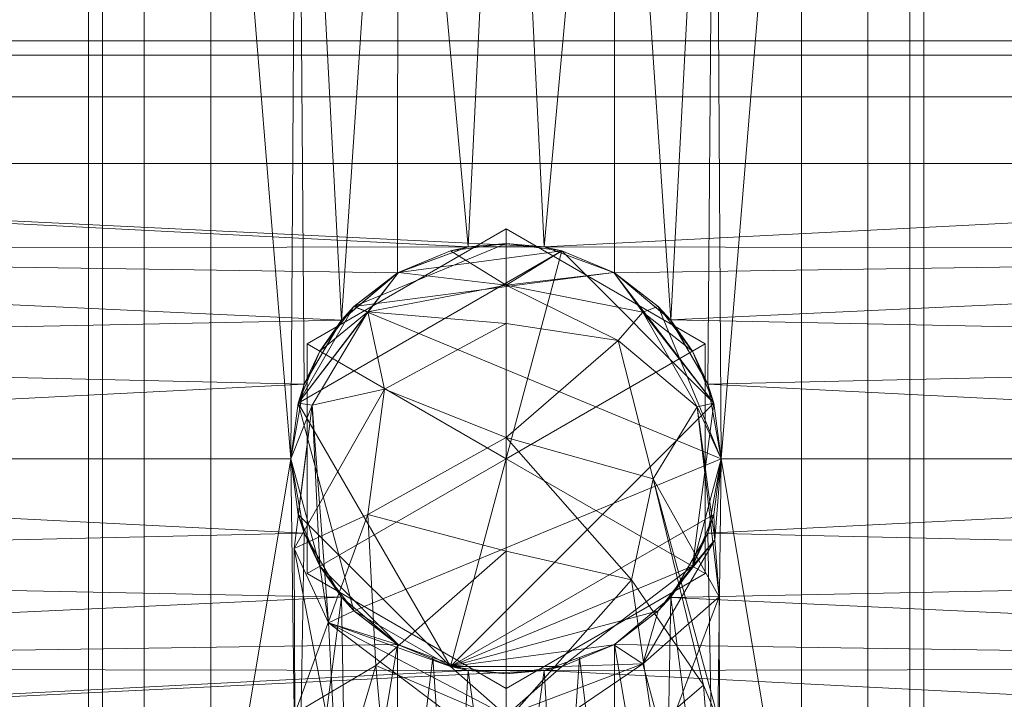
# Model space of a CAD drawing. Header units: millimetres. Extents: x -15489 to 15034, y -13406 to 13375.
# Tile 26 of 35: x -355 to -308, y -2449 to -2416. Entities that reach past the tile are written whole.
import ezdxf

# ---------------------------------------------------------------- set-up
doc = ezdxf.new("R2010")
doc.units = ezdxf.units.MM
doc.layers.add('P-SANR-FIXT', color=6, linetype='Continuous', lineweight=9)

# ---------------------------------------------------------------- blocks, each defined once
blk = doc.blocks.new('FFAS4956-601440BT0_REVIT - EasySET Exposed Auto Temperature Shower-394845-_3D_')
at = {"layer": 'P-SANR-FIXT'}
mesh = blk.add_polyface(dxfattribs=at)
corners = [(-1, 100, 109), (251, 100, 109), (251, 120, 109), (266, 120, 109), (269.882, 120.511, 109), (273.5, 122.01, 109), (276.607, 124.393, 109), (278.99, 127.5, 109), (280.489, 131.118, 109), (281, 135, 109), (281, 234.5, 109), (280.489, 238.382, 109), (278.99, 242, 109), (276.607, 245.107, 109), (273.5, 247.49, 109), (269.882, 248.989, 109), (266, 249.5, 109), (-16, 249.5, 109), (-19.882, 248.989, 109), (-23.5, 247.49, 109), (-26.607, 245.107, 109), (-28.99, 242, 109), (-30.489, 238.382, 109), (-31, 234.5, 109), (-31, 135, 109), (-30.489, 131.118, 109), (-28.99, 127.5, 109), (-26.607, 124.393, 109), (-23.5, 122.01, 109), (-19.882, 120.511, 109), (-16, 120, 109), (-1, 120, 109)]
mesh.append_faces([[corners[k] for k in face] for face in [(13, 10, 11, 12)]], dxfattribs={"vtx0": -1})
mesh.append_faces([[corners[k] for k in face] for face in [(5, 9, 4)]], dxfattribs={"vtx0": -1, "vtx1": -1})
mesh.append_faces([[corners[k] for k in face] for face in [(17, 31, 2, 16), (16, 2, 10, 15)]], dxfattribs={"vtx0": -1, "vtx1": -1, "vtx2": -1})
mesh.append_faces([[corners[k] for k in face] for face in [(24, 27, 28), (24, 30, 31, 23), (2, 9, 10)]], dxfattribs={"vtx0": -1, "vtx2": -1})
mesh.append_faces([[corners[k] for k in face] for face in [(9, 2, 3, 4), (24, 28, 29, 30), (23, 18, 19, 20)]], dxfattribs={"vtx0": -1, "vtx3": -1})
mesh.append_faces([[corners[k] for k in face] for face in [(26, 27, 24, 25), (8, 9, 7)]], dxfattribs={"vtx1": -1})
mesh.append_faces([[corners[k] for k in face] for face in [(6, 7, 9, 5), (14, 15, 10, 13)]], dxfattribs={"vtx1": -1, "vtx2": -1})
mesh.append_faces([[corners[k] for k in face] for face in [(17, 18, 23, 31)]], dxfattribs={"vtx1": -1, "vtx2": -1, "vtx3": -1})
mesh.append_faces([[corners[k] for k in face] for face in [(0, 1, 2, 31)]], dxfattribs={"vtx2": -1})
mesh.append_faces([[corners[k] for k in face] for face in [(20, 21, 22, 23)]], dxfattribs={"vtx3": -1})
mesh = blk.add_polyface(dxfattribs=at)
corners = [(251, 100, 54), (-1, 100, 54), (-1, 130, 54), (-16, 130, 54), (-17.294, 130.17, 54), (-18.5, 130.67, 54), (-19.536, 131.464, 54), (-20.33, 132.5, 54), (-20.83, 133.706, 54), (-21, 135, 54), (-21, 234.5, 54), (-20.83, 235.794, 54), (-20.33, 237, 54), (-19.536, 238.036, 54), (-18.5, 238.83, 54), (-17.294, 239.33, 54), (-16, 239.5, 54), (125, 239.5, 54), (266, 239.5, 54), (267.294, 239.33, 54), (268.5, 238.83, 54), (269.536, 238.036, 54), (270.33, 237, 54), (270.83, 235.794, 54), (271, 234.5, 54), (271, 135, 54), (270.83, 133.706, 54), (270.33, 132.5, 54), (269.536, 131.464, 54), (268.5, 130.67, 54), (267.294, 130.17, 54), (266, 130, 54), (251, 130, 54)]
mesh.append_faces([[corners[k] for k in face] for face in [(13, 10, 11, 12)]], dxfattribs={"vtx0": -1})
mesh.append_faces([[corners[k] for k in face] for face in [(5, 9, 4)]], dxfattribs={"vtx0": -1, "vtx1": -1})
mesh.append_faces([[corners[k] for k in face] for face in [(16, 2, 10, 15), (18, 24, 32, 17)]], dxfattribs={"vtx0": -1, "vtx1": -1, "vtx2": -1})
mesh.append_faces([[corners[k] for k in face] for face in [(17, 32, 0), (25, 28, 29), (25, 31, 32, 24), (24, 20, 21)]], dxfattribs={"vtx0": -1, "vtx2": -1})
mesh.append_faces([[corners[k] for k in face] for face in [(9, 2, 3, 4), (17, 0, 1, 2), (25, 29, 30, 31), (24, 18, 19, 20)]], dxfattribs={"vtx0": -1, "vtx3": -1})
mesh.append_faces([[corners[k] for k in face] for face in [(27, 28, 25, 26), (8, 9, 7)]], dxfattribs={"vtx1": -1})
mesh.append_faces([[corners[k] for k in face] for face in [(6, 7, 9, 5), (14, 15, 10, 13), (16, 17, 2), (9, 10, 2)]], dxfattribs={"vtx1": -1, "vtx2": -1})
mesh.append_faces([[corners[k] for k in face] for face in [(21, 22, 23, 24)]], dxfattribs={"vtx3": -1})
mesh = blk.add_polyface(dxfattribs=at)
corners = [(125, 136.7, 1249.7), (125, 140.529, 1268.949), (125, 151.433, 1285.267), (125, 167.751, 1296.171), (125, 187, 1300), (122.334, 187, 1299.649), (119.85, 187, 1298.62), (117.717, 187, 1296.983), (116.08, 187, 1294.85), (115.051, 187, 1292.366), (114.7, 187, 1289.7), (115.051, 187, 1287.034), (116.08, 187, 1284.55), (117.717, 187, 1282.417), (119.85, 187, 1280.78), (122.334, 187, 1279.751), (125, 187, 1279.4), (125, 172.15, 1275.421), (125, 161.279, 1264.55), (125, 157.3, 1249.7), (122.334, 156.949, 1249.7), (119.85, 155.92, 1249.7), (117.717, 154.283, 1249.7), (116.08, 152.15, 1249.7), (115.051, 149.666, 1249.7), (114.7, 147, 1249.7), (115.051, 144.334, 1249.7), (116.08, 141.85, 1249.7), (117.717, 139.717, 1249.7), (119.85, 138.08, 1249.7), (122.334, 137.051, 1249.7), (125, 138.697, 1259.737), (125, 176.963, 1298.003), (114.795, 167.621, 1283.087), (114.795, 153.613, 1269.078), (115.847, 173.023, 1292.183), (115.847, 144.517, 1263.677), (118.452, 176.209, 1279.878), (118.452, 156.822, 1260.491), (118.459, 177.578, 1296.722), (118.459, 139.978, 1259.122), (117.964, 159.903, 1288.739), (117.964, 147.961, 1276.797), (117.916, 167.21, 1275.509), (114.79, 159.675, 1277.025), (117.443, 160.571, 1269.463), (115.008, 176.886, 1285.812), (115.008, 150.888, 1259.814), (119.639, 169.794, 1295.36), (119.639, 141.339, 1266.906), (125, 179.575, 1277.411), (125, 159.29, 1257.125), (125, 159.592, 1290.719), (125, 145.981, 1277.108), (119.001, 152.795, 1283.905), (115.548, 157.85, 1282.781), (125, 166.715, 1269.985)]
mesh.append_faces([[corners[k] for k in face] for face in [(50, 15, 16)]], dxfattribs={"vtx0": -1})
mesh.append_faces([[corners[k] for k in face] for face in [(6, 32, 5), (15, 37, 14), (7, 39, 6), (8, 39, 7), (25, 47, 24), (26, 36, 25), (30, 31, 29), (29, 40, 28), (13, 46, 12), (24, 47, 23), (52, 54, 2), (53, 49, 1), (2, 54, 53)]], dxfattribs={"vtx0": -1, "vtx1": -1})
mesh.append_faces([[corners[k] for k in face] for face in [(34, 36, 42), (32, 39, 48), (15, 50, 37), (42, 54, 55), (33, 35, 46), (49, 53, 42), (37, 33, 46), (33, 43, 44), (43, 56, 45), (9, 35, 39), (6, 39, 32), (43, 37, 17), (18, 38, 45), (46, 13, 37), (22, 47, 38), (38, 51, 20), (42, 53, 54), (33, 37, 43), (41, 35, 33), (47, 36, 34), (44, 43, 45), (47, 25, 36), (45, 34, 44), (55, 33, 44), (26, 40, 36), (47, 34, 38), (31, 49, 40), (34, 42, 44), (49, 36, 40), (29, 31, 40), (39, 35, 48), (46, 35, 10), (38, 34, 45), (35, 41, 48), (48, 41, 52), (42, 36, 49), (54, 52, 41), (55, 54, 41), (33, 55, 41), (42, 55, 44)]], dxfattribs={"vtx0": -1, "vtx1": -1, "vtx2": -1})
mesh.append_faces([[corners[k] for k in face] for face in [(37, 13, 14), (35, 9, 10), (48, 3, 32), (45, 56, 18), (38, 21, 22), (47, 22, 23), (40, 26, 27), (38, 18, 51), (49, 31, 1), (43, 17, 56)]], dxfattribs={"vtx0": -1, "vtx2": -1})
mesh.append_faces([[corners[k] for k in face] for face in [(8, 9, 39), (10, 11, 46), (11, 12, 46), (27, 28, 40), (52, 3, 48), (20, 21, 38), (50, 17, 37)]], dxfattribs={"vtx1": -1, "vtx2": -1})
mesh.append_faces([[corners[k] for k in face] for face in [(32, 4, 5), (51, 19, 20), (30, 0, 31)]], dxfattribs={"vtx2": -1})
mesh = blk.add_polyface(dxfattribs=at)
corners = [(125, 157.3, 1249.7), (125, 161.279, 1264.55), (125, 172.15, 1275.421), (125, 187, 1279.4), (127.666, 187, 1279.751), (130.15, 187, 1280.78), (132.283, 187, 1282.417), (133.92, 187, 1284.55), (134.949, 187, 1287.034), (135.3, 187, 1289.7), (134.949, 187, 1292.366), (133.92, 187, 1294.85), (132.283, 187, 1296.983), (130.15, 187, 1298.62), (127.666, 187, 1299.649), (125, 187, 1300), (125, 167.751, 1296.171), (125, 151.433, 1285.267), (125, 140.529, 1268.949), (125, 136.7, 1249.7), (127.666, 137.051, 1249.7), (130.15, 138.08, 1249.7), (132.283, 139.717, 1249.7), (133.92, 141.85, 1249.7), (134.949, 144.334, 1249.7), (135.3, 147, 1249.7), (134.949, 149.666, 1249.7), (133.92, 152.15, 1249.7), (132.283, 154.283, 1249.7), (130.15, 155.92, 1249.7), (127.666, 156.949, 1249.7), (125, 176.963, 1298.003), (125, 138.697, 1259.737), (134.736, 168.691, 1289.008), (135.144, 151.302, 1271.415), (133.57, 174.913, 1281.785), (134.283, 144.433, 1262.545), (133.506, 154.868, 1261.388), (133.1, 175.791, 1294.687), (135.151, 178.389, 1286.974), (131.614, 139.966, 1258.747), (133.159, 161.566, 1271.829), (135.113, 159.206, 1281.129), (125, 145.981, 1277.108), (131.615, 149.68, 1279.719), (131.236, 156.899, 1287.342), (125, 159.592, 1290.719), (130.82, 143.67, 1271.485), (130.504, 165.05, 1293.18), (125, 179.575, 1277.411), (125, 159.29, 1257.125), (125, 166.715, 1269.985), (134.311, 166.462, 1278.773), (130.317, 167.759, 1274.233)]
mesh.append_faces([[corners[k] for k in face] for face in [(14, 31, 13), (11, 38, 10), (46, 48, 16), (25, 36, 24), (21, 32, 20), (30, 37, 29), (27, 36, 26)]], dxfattribs={"vtx0": -1, "vtx1": -1})
mesh.append_faces([[corners[k] for k in face] for face in [(47, 18, 40), (34, 44, 47), (38, 12, 31), (38, 33, 39), (34, 47, 36), (41, 42, 34), (38, 39, 9), (35, 52, 53), (42, 44, 34), (30, 50, 37), (39, 35, 6), (48, 45, 33), (36, 40, 24), (37, 1, 41), (42, 45, 44), (33, 35, 39), (21, 40, 32), (52, 42, 41), (44, 45, 17), (37, 34, 36), (37, 41, 34), (27, 37, 36), (48, 38, 16), (47, 40, 36), (42, 33, 45), (44, 43, 47), (33, 42, 52), (45, 48, 46), (38, 48, 33), (35, 49, 4), (53, 52, 41), (33, 52, 35), (51, 53, 41), (35, 53, 2)]], dxfattribs={"vtx0": -1, "vtx1": -1, "vtx2": -1})
mesh.append_faces([[corners[k] for k in face] for face in [(44, 17, 43), (38, 11, 12), (37, 27, 28), (47, 43, 18), (35, 4, 5), (39, 8, 9), (53, 51, 2), (40, 22, 23), (35, 5, 6), (40, 21, 22), (37, 28, 29), (35, 2, 49), (41, 1, 51)]], dxfattribs={"vtx0": -1, "vtx2": -1})
mesh.append_faces([[corners[k] for k in face] for face in [(0, 50, 30), (19, 20, 32), (3, 4, 49)]], dxfattribs={"vtx1": -1})
mesh.append_faces([[corners[k] for k in face] for face in [(31, 16, 38), (12, 13, 31), (9, 10, 38), (7, 8, 39), (6, 7, 39), (25, 26, 36), (23, 24, 40), (50, 1, 37), (18, 32, 40), (46, 17, 45)]], dxfattribs={"vtx1": -1, "vtx2": -1})
mesh.append_faces([[corners[k] for k in face] for face in [(14, 15, 31)]], dxfattribs={"vtx2": -1})
mesh = blk.add_polyface(dxfattribs=at)
corners = [(105, 179.048, 927.559), (104.641, 178.545, 928.062), (103.58, 178.052, 928.555), (101.838, 177.579, 929.028), (99.446, 177.136, 929.471), (96.454, 176.732, 929.875), (92.914, 176.377, 930.23), (88.901, 176.077, 930.53), (84.508, 175.836, 930.771), (79.83, 175.659, 930.948), (74.963, 175.55, 931.057), (70, 175.513, 931.095), (65.037, 175.55, 931.057), (60.17, 175.659, 930.948), (55.492, 175.836, 930.771), (51.099, 176.077, 930.53), (47.086, 176.377, 930.23), (43.546, 176.732, 929.875), (40.554, 177.136, 929.471), (38.162, 177.579, 929.028), (36.42, 178.052, 928.555), (35.359, 178.545, 928.062), (35, 179.048, 927.559), (42.5, 167.486, 916.157), (50, 159.046, 904.557), (50.305, 157.472, 905.291), (51.207, 155.946, 906.002), (52.679, 154.514, 906.67), (54.679, 153.219, 907.274), (57.15, 152.107, 907.793), (60.016, 151.208, 908.212), (63.178, 150.542, 908.522), (66.539, 150.129, 908.715), (69.999, 149.987, 908.781), (73.46, 150.129, 908.715), (76.821, 150.543, 908.522), (79.984, 151.208, 908.212), (82.851, 152.107, 907.792), (85.322, 153.219, 907.274), (87.321, 154.514, 906.67), (88.793, 155.946, 906.002), (89.695, 157.472, 905.291), (90, 159.046, 904.557), (97.5, 167.486, 916.157), (68.045, 161.47, 920.598), (45.815, 164.677, 918.375), (56.816, 162.288, 920.143), (83.184, 162.289, 920.143), (94.185, 164.677, 918.375), (51.925, 160.219, 916.392), (48.519, 168.015, 923.521), (88.075, 160.219, 916.392), (91.482, 168.015, 923.52), (45.891, 162.465, 913.439), (76.439, 157.519, 916.64), (76.362, 166.034, 924.16), (94.109, 162.465, 913.439), (60.009, 156.007, 914.396), (62.49, 160.391, 919.262), (63.401, 167.545, 925.322), (41.1, 169.6, 921.076), (98.9, 169.6, 921.076), (50.181, 158.859, 913.103), (89.819, 158.859, 913.103), (83.289, 156.835, 914.334)]
mesh.append_faces([[corners[k] for k in face] for face in [(25, 53, 24), (26, 53, 25), (27, 62, 26), (37, 64, 36), (29, 49, 28), (28, 62, 27), (34, 54, 33), (12, 59, 11), (24, 53, 23), (42, 56, 41), (21, 60, 20), (2, 61, 1), (20, 60, 19)]], dxfattribs={"vtx0": -1, "vtx1": -1})
mesh.append_faces([[corners[k] for k in face] for face in [(54, 64, 47), (62, 53, 26), (48, 52, 51), (38, 63, 51), (57, 49, 29), (44, 58, 32), (46, 57, 58), (53, 62, 45), (33, 54, 44), (45, 60, 53), (45, 19, 60), (8, 55, 47), (46, 58, 59), (49, 57, 46), (50, 45, 49), (47, 55, 54), (45, 50, 18), (46, 59, 14), (32, 58, 57), (23, 53, 60), (64, 54, 35), (46, 50, 49), (63, 40, 56), (62, 49, 45), (64, 37, 51), (63, 48, 51), (63, 56, 48), (64, 51, 47), (48, 56, 61), (55, 44, 54), (15, 50, 46), (7, 47, 52), (48, 61, 3), (62, 28, 49), (47, 51, 52), (4, 52, 48), (59, 44, 11), (11, 44, 55), (56, 43, 61), (59, 58, 44)]], dxfattribs={"vtx0": -1, "vtx1": -1, "vtx2": -1})
mesh.append_faces([[corners[k] for k in face] for face in [(61, 43, 0), (57, 29, 30), (63, 39, 40), (57, 31, 32), (50, 16, 17), (61, 2, 3), (55, 10, 11), (52, 6, 7), (54, 34, 35), (63, 38, 39), (57, 30, 31), (56, 42, 43), (59, 13, 14), (47, 7, 8), (55, 9, 10), (50, 17, 18), (59, 12, 13), (61, 0, 1), (52, 5, 6)]], dxfattribs={"vtx0": -1, "vtx2": -1})
mesh.append_faces([[corners[k] for k in face] for face in [(18, 19, 45), (21, 22, 60), (22, 23, 60), (14, 15, 46), (35, 36, 64), (40, 41, 56), (37, 38, 51), (8, 9, 55), (4, 5, 52), (32, 33, 44), (15, 16, 50), (3, 4, 48)]], dxfattribs={"vtx1": -1, "vtx2": -1})
mesh = blk.add_polyface(dxfattribs=at)
corners = [(145, 100, 994), (144.319, 100, 988.824), (142.321, 100, 984), (139.142, 100, 979.858), (135, 100, 976.679), (130.176, 100, 974.681), (125, 100, 974), (119.824, 100, 974.681), (115, 100, 976.679), (110.858, 100, 979.858), (107.679, 100, 984), (105.681, 100, 988.824), (105, 100, 994), (105, 170, 994), (105.681, 170, 988.824), (107.679, 170, 984), (110.858, 170, 979.858), (115, 170, 976.679), (119.824, 170, 974.681), (125, 170, 974), (130.176, 170, 974.681), (135, 170, 976.679), (139.142, 170, 979.858), (142.321, 170, 984), (144.319, 170, 988.824), (145, 170, 994), (114.7, 147, 976.856), (115.337, 143.435, 976.489), (117.115, 140.373, 975.62), (119.808, 138.104, 974.686), (123.182, 136.862, 974.083), (126.821, 136.862, 974.083), (130.193, 138.105, 974.686), (132.887, 140.376, 975.621), (134.664, 143.435, 976.49), (135.3, 147, 976.856), (134.664, 150.565, 976.49), (132.887, 153.624, 975.621), (130.193, 155.895, 974.686), (126.821, 157.138, 974.083), (123.182, 157.138, 974.083), (119.808, 155.896, 974.686), (117.115, 153.627, 975.62), (115.337, 150.565, 976.489), (117.412, 170, 975.68), (122.412, 170, 974.341), (127.588, 170, 974.341), (132.588, 170, 975.68), (125.001, 157.138, 974.083), (121.495, 156.517, 974.384), (128.507, 156.516, 974.384)]
mesh.append_faces([[corners[k] for k in face] for face in [(1, 24, 25, 0)]], dxfattribs={"vtx0": -1})
mesh.append_faces([[corners[k] for k in face] for face in [(43, 17, 42), (42, 44, 41), (26, 17, 43), (7, 30, 6), (27, 8, 26), (40, 19, 48), (50, 20, 38), (20, 50, 46), (38, 47, 37), (6, 31, 5), (35, 4, 34), (34, 4, 33)]], dxfattribs={"vtx0": -1, "vtx1": -1})
mesh.append_faces([[corners[k] for k in face] for face in [(26, 9, 16), (3, 35, 22)]], dxfattribs={"vtx0": -1, "vtx1": -1, "vtx2": -1})
mesh.append_faces([[corners[k] for k in face] for face in [(10, 15, 16, 9), (11, 14, 15, 10), (26, 16, 17), (49, 18, 45), (26, 8, 9), (28, 7, 8), (7, 29, 30), (46, 50, 39), (19, 39, 48), (38, 20, 47), (21, 36, 37), (37, 47, 21), (39, 19, 46), (3, 22, 23, 2), (2, 23, 24, 1), (21, 35, 36), (42, 17, 44), (6, 30, 31), (5, 31, 32), (33, 4, 5), (45, 40, 49), (35, 3, 4), (18, 49, 41)]], dxfattribs={"vtx0": -1, "vtx2": -1})
mesh.append_faces([[corners[k] for k in face] for face in [(45, 19, 40), (44, 18, 41), (28, 29, 7), (27, 28, 8), (21, 22, 35), (32, 33, 5)]], dxfattribs={"vtx1": -1, "vtx2": -1})
mesh.append_faces([[corners[k] for k in face] for face in [(12, 13, 14, 11)]], dxfattribs={"vtx2": -1})
mesh = blk.add_polyface(dxfattribs=at)
corners = [(105, 100, 994), (105.681, 100, 999.176), (107.679, 100, 1004), (110.858, 100, 1008.142), (115, 100, 1011.321), (119.824, 100, 1013.319), (125, 100, 1014), (130.176, 100, 1013.319), (135, 100, 1011.321), (139.142, 100, 1008.142), (142.321, 100, 1004), (144.319, 100, 999.176), (145, 100, 994), (145, 170, 994), (144.319, 170, 999.176), (142.321, 170, 1004), (139.142, 170, 1008.142), (135, 170, 1011.321), (130.176, 170, 1013.319), (125, 170, 1014), (119.824, 170, 1013.319), (115, 170, 1011.321), (110.858, 170, 1008.142), (107.679, 170, 1004), (105.681, 170, 999.176), (105, 170, 994), (135.3, 147, 1011.144), (134.664, 143.435, 1011.51), (132.887, 140.376, 1012.379), (130.193, 138.105, 1013.314), (126.821, 136.862, 1013.917), (123.182, 136.862, 1013.917), (119.808, 138.104, 1013.314), (117.115, 140.373, 1012.38), (115.337, 143.435, 1011.511), (114.7, 147, 1011.144), (115.337, 150.565, 1011.511), (117.115, 153.627, 1012.38), (119.808, 155.896, 1013.314), (123.182, 157.138, 1013.917), (126.821, 157.138, 1013.917), (130.193, 155.895, 1013.314), (132.887, 153.624, 1012.379), (134.664, 150.565, 1011.51), (132.588, 170, 1012.32), (127.588, 170, 1013.659), (122.412, 170, 1013.659), (117.412, 170, 1012.32), (125.001, 157.138, 1013.917), (128.507, 156.516, 1013.616), (121.495, 156.517, 1013.616)]
mesh.append_faces([[corners[k] for k in face] for face in [(1, 24, 25, 0)]], dxfattribs={"vtx0": -1})
mesh.append_faces([[corners[k] for k in face] for face in [(43, 17, 42), (42, 44, 41), (26, 17, 43), (7, 30, 6), (27, 8, 26), (40, 19, 48), (50, 20, 38), (20, 50, 46), (38, 47, 37), (6, 31, 5), (35, 4, 34), (34, 4, 33)]], dxfattribs={"vtx0": -1, "vtx1": -1})
mesh.append_faces([[corners[k] for k in face] for face in [(26, 9, 16), (3, 35, 22)]], dxfattribs={"vtx0": -1, "vtx1": -1, "vtx2": -1})
mesh.append_faces([[corners[k] for k in face] for face in [(26, 16, 17), (49, 18, 45), (26, 8, 9), (28, 7, 8), (7, 29, 30), (46, 50, 39), (19, 39, 48), (38, 20, 47), (21, 36, 37), (37, 47, 21), (39, 19, 46), (3, 22, 23, 2), (2, 23, 24, 1), (21, 35, 36), (42, 17, 44), (6, 30, 31), (5, 31, 32), (33, 4, 5), (45, 40, 49), (35, 3, 4), (18, 49, 41)]], dxfattribs={"vtx0": -1, "vtx2": -1})
mesh.append_faces([[corners[k] for k in face] for face in [(13, 14, 11, 12)]], dxfattribs={"vtx1": -1})
mesh.append_faces([[corners[k] for k in face] for face in [(45, 19, 40), (44, 18, 41), (28, 29, 7), (27, 28, 8), (21, 22, 35), (32, 33, 5)]], dxfattribs={"vtx1": -1, "vtx2": -1})
mesh.append_faces([[corners[k] for k in face] for face in [(15, 16, 9, 10), (14, 15, 10, 11)]], dxfattribs={"vtx1": -1, "vtx3": -1})
mesh = blk.add_polyface(dxfattribs=at)
corners = [(205, 167, 809), (205, 166.319, 803.824), (205, 164.321, 799), (205, 161.142, 794.858), (205, 157, 791.68), (205, 152.176, 789.681), (205, 147, 789), (205, 141.824, 789.681), (205, 137, 791.68), (205, 132.858, 794.858), (205, 129.679, 799), (205, 127.681, 803.824), (205, 127, 809), (45, 127, 809), (45, 127.681, 803.824), (45, 129.679, 799), (45, 132.858, 794.858), (45, 137, 791.68), (45, 141.824, 789.681), (45, 147, 789), (45, 152.176, 789.681), (45, 157, 791.68), (45, 161.142, 794.858), (45, 164.321, 799), (45, 166.319, 803.824), (45, 167, 809), (114.7, 147, 789), (115.338, 143.43, 789.321), (117.127, 140.359, 790.135), (119.819, 138.098, 791.09), (123.183, 136.862, 791.76), (126.82, 136.862, 791.76), (130.182, 138.098, 791.09), (132.876, 140.362, 790.134), (134.662, 143.431, 789.321), (135.3, 147, 789), (134.662, 150.569, 789.321), (132.876, 153.638, 790.134), (130.182, 155.902, 791.09), (126.82, 157.138, 791.76), (123.183, 157.138, 791.76), (119.819, 155.902, 791.09), (117.127, 153.641, 790.135), (115.338, 150.57, 789.321)]
mesh.append_faces([[corners[k] for k in face] for face in [(1, 24, 25, 0)]], dxfattribs={"vtx0": -1})
mesh.append_faces([[corners[k] for k in face] for face in [(26, 19, 43), (27, 19, 26), (29, 17, 28), (30, 17, 29), (22, 40, 21), (36, 6, 35), (6, 36, 5), (35, 6, 34), (39, 4, 38), (38, 4, 37)]], dxfattribs={"vtx0": -1, "vtx1": -1})
mesh.append_faces([[corners[k] for k in face] for face in [(30, 9, 16), (22, 3, 40)]], dxfattribs={"vtx0": -1, "vtx1": -1, "vtx2": -1})
mesh.append_faces([[corners[k] for k in face] for face in [(10, 15, 16, 9), (11, 14, 15, 10), (30, 16, 17), (27, 18, 19), (28, 17, 18), (33, 7, 8), (7, 33, 34), (31, 8, 9), (21, 40, 41), (3, 22, 23, 2), (2, 23, 24, 1), (3, 39, 40), (37, 4, 5), (39, 3, 4), (43, 19, 20)]], dxfattribs={"vtx0": -1, "vtx2": -1})
mesh.append_faces([[corners[k] for k in face] for face in [(27, 28, 18), (30, 31, 9), (32, 33, 8), (31, 32, 8), (6, 7, 34), (20, 21, 42), (42, 43, 20), (41, 42, 21), (36, 37, 5)]], dxfattribs={"vtx1": -1, "vtx2": -1})
mesh.append_faces([[corners[k] for k in face] for face in [(12, 13, 14, 11)]], dxfattribs={"vtx2": -1})
mesh = blk.add_polyface(dxfattribs=at)
corners = [(205, 127, 809), (205, 127.681, 814.176), (205, 129.679, 819), (205, 132.858, 823.142), (205, 137, 826.32), (205, 141.824, 828.318), (205, 147, 829), (205, 152.176, 828.318), (205, 157, 826.32), (205, 161.142, 823.142), (205, 164.321, 819), (205, 166.319, 814.176), (205, 167, 809), (45, 167, 809), (45, 166.319, 814.176), (45, 164.321, 819), (45, 161.142, 823.142), (45, 157, 826.32), (45, 152.176, 828.318), (45, 147, 829), (45, 141.824, 828.318), (45, 137, 826.32), (45, 132.858, 823.142), (45, 129.679, 819), (45, 127.681, 814.176), (45, 127, 809), (135.3, 147, 829), (134.662, 143.431, 828.679), (132.876, 140.362, 827.866), (130.182, 138.098, 826.91), (126.82, 136.862, 826.24), (123.183, 136.862, 826.24), (119.819, 138.098, 826.91), (117.127, 140.359, 827.865), (115.338, 143.43, 828.679), (114.7, 147, 829), (115.338, 150.57, 828.679), (117.127, 153.641, 827.865), (119.819, 155.902, 826.91), (123.183, 157.138, 826.24), (126.82, 157.138, 826.24), (130.182, 155.902, 826.91), (132.876, 153.638, 827.866), (134.662, 150.569, 828.679)]
mesh.append_faces([[corners[k] for k in face] for face in [(1, 24, 25, 0)]], dxfattribs={"vtx0": -1})
mesh.append_faces([[corners[k] for k in face] for face in [(35, 19, 34), (36, 19, 35), (38, 17, 37), (39, 17, 38), (22, 31, 21), (27, 6, 26), (6, 27, 5), (26, 6, 43), (30, 4, 29), (29, 4, 28)]], dxfattribs={"vtx0": -1, "vtx1": -1})
mesh.append_faces([[corners[k] for k in face] for face in [(39, 9, 16), (22, 3, 31)]], dxfattribs={"vtx0": -1, "vtx1": -1, "vtx2": -1})
mesh.append_faces([[corners[k] for k in face] for face in [(10, 15, 16, 9), (39, 16, 17), (36, 18, 19), (37, 17, 18), (42, 7, 8), (7, 42, 43), (40, 8, 9), (21, 31, 32), (3, 22, 23, 2), (2, 23, 24, 1), (3, 30, 31), (28, 4, 5), (30, 3, 4), (34, 19, 20)]], dxfattribs={"vtx0": -1, "vtx2": -1})
mesh.append_faces([[corners[k] for k in face] for face in [(36, 37, 18), (39, 40, 9), (41, 42, 8), (40, 41, 8), (6, 7, 43), (20, 21, 33), (33, 34, 20), (32, 33, 21), (27, 28, 5)]], dxfattribs={"vtx1": -1, "vtx2": -1})
mesh.append_faces([[corners[k] for k in face] for face in [(14, 15, 10, 11)]], dxfattribs={"vtx1": -1, "vtx3": -1})
mesh.append_faces([[corners[k] for k in face] for face in [(12, 13, 14, 11)]], dxfattribs={"vtx2": -1})
mesh = blk.add_polyface(dxfattribs=at)
corners = [(125, 158, 119), (115.474, 152.5, 119), (115.474, 141.5, 119), (125, 136, 119), (125, 147, 119)]
mesh.append_faces([[corners[k] for k in face] for face in [(2, 3, 4)]], dxfattribs={"vtx2": -1})
mesh.append_faces([[corners[k] for k in face] for face in [(4, 0, 1, 2)]], dxfattribs={"vtx3": -1})
mesh = blk.add_polyface(dxfattribs=at)
corners = [(125, 158, 109), (115.474, 152.5, 109), (115.474, 141.5, 109), (125, 136, 109), (125, 136, 119), (115.474, 141.5, 119), (115.474, 152.5, 119), (125, 158, 119)]
mesh.append_faces([[corners[k] for k in face] for face in [(4, 5, 2, 3)]], dxfattribs={"vtx1": -1})
mesh.append_faces([[corners[k] for k in face] for face in [(1, 2, 5, 6)]], dxfattribs={"vtx1": -1, "vtx3": -1})
mesh.append_faces([[corners[k] for k in face] for face in [(6, 7, 0, 1)]], dxfattribs={"vtx3": -1})
mesh = blk.add_polyface(dxfattribs=at)
corners = [(125, 147, 109), (125, 136, 109), (115.474, 141.5, 109), (115.474, 152.5, 109), (125, 158, 109)]
mesh.append_faces([[corners[k] for k in face] for face in [(3, 4, 0)]], dxfattribs={"vtx2": -1})
mesh.append_faces([[corners[k] for k in face] for face in [(0, 1, 2, 3)]], dxfattribs={"vtx3": -1})
mesh = blk.add_polyface(dxfattribs=at)
corners = [(125, 136, 119), (134.526, 141.5, 119), (134.526, 152.5, 119), (125, 158, 119), (125, 147, 119)]
mesh.append_faces([[corners[k] for k in face] for face in [(0, 1, 4)]], dxfattribs={"vtx1": -1})
mesh.append_faces([[corners[k] for k in face] for face in [(2, 3, 4, 1)]], dxfattribs={"vtx2": -1})
mesh = blk.add_polyface(dxfattribs=at)
corners = [(125, 136, 109), (134.526, 141.5, 109), (134.526, 152.5, 109), (125, 158, 109), (125, 158, 119), (134.526, 152.5, 119), (134.526, 141.5, 119), (125, 136, 119)]
mesh.append_faces([[corners[k] for k in face] for face in [(4, 5, 2, 3)]], dxfattribs={"vtx1": -1})
mesh.append_faces([[corners[k] for k in face] for face in [(1, 2, 5, 6)]], dxfattribs={"vtx1": -1, "vtx3": -1})
mesh.append_faces([[corners[k] for k in face] for face in [(6, 7, 0, 1)]], dxfattribs={"vtx3": -1})
mesh = blk.add_polyface(dxfattribs=at)
corners = [(125, 147, 109), (125, 158, 109), (134.526, 152.5, 109), (134.526, 141.5, 109), (125, 136, 109)]
mesh.append_faces([[corners[k] for k in face] for face in [(1, 2, 0)]], dxfattribs={"vtx1": -1})
mesh.append_faces([[corners[k] for k in face] for face in [(3, 4, 0, 2)]], dxfattribs={"vtx2": -1})
mesh = blk.add_polyface(dxfattribs=at)
corners = [(114.7, 147, 1249.7), (115.051, 144.334, 1249.7), (116.08, 141.85, 1249.7), (117.717, 139.717, 1249.7), (119.85, 138.08, 1249.7), (122.334, 137.051, 1249.7), (125, 136.7, 1249.7), (127.666, 137.051, 1249.7), (130.15, 138.08, 1249.7), (132.283, 139.717, 1249.7), (133.92, 141.85, 1249.7), (134.949, 144.334, 1249.7), (135.3, 147, 1249.7), (134.949, 149.666, 1249.7), (133.92, 152.15, 1249.7), (132.283, 154.283, 1249.7), (130.15, 155.92, 1249.7), (127.666, 156.949, 1249.7), (125, 157.3, 1249.7), (122.334, 156.949, 1249.7), (119.85, 155.92, 1249.7), (117.717, 154.283, 1249.7), (116.08, 152.15, 1249.7), (115.051, 149.666, 1249.7)]
mesh.append_faces([[corners[k] for k in face] for face in [(11, 9, 10), (16, 14, 15), (0, 22, 23)]], dxfattribs={"vtx0": -1})
mesh.append_faces([[corners[k] for k in face] for face in [(5, 1, 4)]], dxfattribs={"vtx0": -1, "vtx1": -1})
mesh.append_faces([[corners[k] for k in face] for face in [(1, 17, 22, 0)]], dxfattribs={"vtx0": -1, "vtx1": -1, "vtx2": -1})
mesh.append_faces([[corners[k] for k in face] for face in [(5, 11, 17, 1)]], dxfattribs={"vtx0": -1, "vtx1": -1, "vtx2": -1, "vtx3": -1})
mesh.append_faces([[corners[k] for k in face] for face in [(17, 13, 14, 16)]], dxfattribs={"vtx0": -1, "vtx2": -1})
mesh.append_faces([[corners[k] for k in face] for face in [(17, 11, 12, 13)]], dxfattribs={"vtx0": -1, "vtx3": -1})
mesh.append_faces([[corners[k] for k in face] for face in [(21, 22, 17, 20)]], dxfattribs={"vtx1": -1, "vtx2": -1})
mesh.append_faces([[corners[k] for k in face] for face in [(8, 9, 11, 5)]], dxfattribs={"vtx1": -1, "vtx2": -1, "vtx3": -1})
mesh.append_faces([[corners[k] for k in face] for face in [(6, 7, 8, 5)]], dxfattribs={"vtx2": -1})
mesh.append_faces([[corners[k] for k in face] for face in [(1, 2, 3, 4), (17, 18, 19, 20)]], dxfattribs={"vtx3": -1})
mesh = blk.add_polyface(dxfattribs=at)
corners = [(114.7, 147, 119), (115.051, 149.666, 119), (116.08, 152.15, 119), (117.717, 154.283, 119), (119.85, 155.92, 119), (122.334, 156.949, 119), (125, 157.3, 119), (127.666, 156.949, 119), (130.15, 155.92, 119), (132.283, 154.283, 119), (133.92, 152.15, 119), (134.949, 149.666, 119), (135.3, 147, 119), (134.949, 144.334, 119), (133.92, 141.85, 119), (132.283, 139.717, 119), (130.15, 138.08, 119), (127.666, 137.051, 119), (125, 136.7, 119), (122.334, 137.051, 119), (119.85, 138.08, 119), (117.717, 139.717, 119), (116.08, 141.85, 119), (115.051, 144.334, 119)]
mesh.append_faces([[corners[k] for k in face] for face in [(7, 5, 6), (10, 8, 9)]], dxfattribs={"vtx0": -1})
mesh.append_faces([[corners[k] for k in face] for face in [(19, 7, 13, 16)]], dxfattribs={"vtx0": -1, "vtx1": -1, "vtx2": -1, "vtx3": -1})
mesh.append_faces([[corners[k] for k in face] for face in [(7, 23, 2, 3)]], dxfattribs={"vtx0": -1, "vtx1": -1, "vtx3": -1})
mesh.append_faces([[corners[k] for k in face] for face in [(7, 3, 4, 5), (7, 11, 12, 13)]], dxfattribs={"vtx0": -1, "vtx3": -1})
mesh.append_faces([[corners[k] for k in face] for face in [(19, 20, 23, 7)]], dxfattribs={"vtx1": -1, "vtx2": -1, "vtx3": -1})
mesh.append_faces([[corners[k] for k in face] for face in [(7, 8, 10, 11)]], dxfattribs={"vtx1": -1, "vtx3": -1})
mesh.append_faces([[corners[k] for k in face] for face in [(0, 1, 2, 23), (21, 22, 23, 20)]], dxfattribs={"vtx2": -1})
mesh.append_faces([[corners[k] for k in face] for face in [(13, 14, 15, 16), (16, 17, 18, 19)]], dxfattribs={"vtx3": -1})
mesh = blk.add_polyface(dxfattribs=at)
corners = [(114.7, 147, 976.856), (115.337, 150.565, 976.489), (117.115, 153.627, 975.62), (119.808, 155.896, 974.686), (123.182, 157.138, 974.083), (126.821, 157.138, 974.083), (130.193, 155.895, 974.686), (132.887, 153.624, 975.621), (134.664, 150.565, 976.49), (135.3, 147, 976.856), (135.3, 147, 829), (134.662, 150.569, 828.679), (132.876, 153.638, 827.866), (130.182, 155.902, 826.91), (126.82, 157.138, 826.24), (123.183, 157.138, 826.24), (119.819, 155.902, 826.91), (117.127, 153.641, 827.865), (115.338, 150.57, 828.679), (114.7, 147, 829), (114.7, 147, 1249.7), (115.051, 149.666, 1249.7), (116.08, 152.15, 1249.7), (117.717, 154.283, 1249.7), (119.85, 155.92, 1249.7), (122.334, 156.949, 1249.7), (125, 157.3, 1249.7), (127.666, 156.949, 1249.7), (130.15, 155.92, 1249.7), (132.283, 154.283, 1249.7), (133.92, 152.15, 1249.7), (134.949, 149.666, 1249.7), (135.3, 147, 1249.7), (135.3, 147, 1011.144), (134.664, 150.565, 1011.51), (132.887, 153.624, 1012.379), (130.193, 155.895, 1013.314), (126.821, 157.138, 1013.917), (123.182, 157.138, 1013.917), (119.808, 155.896, 1013.314), (117.115, 153.627, 1012.38), (115.337, 150.565, 1011.511), (114.7, 147, 1011.144), (135.3, 147, 119), (134.949, 149.666, 119), (133.92, 152.15, 119), (132.283, 154.283, 119), (130.15, 155.92, 119), (127.666, 156.949, 119), (125, 157.3, 119), (122.334, 156.949, 119), (119.85, 155.92, 119), (117.717, 154.283, 119), (116.08, 152.15, 119), (115.051, 149.666, 119), (114.7, 147, 119), (114.7, 147, 789), (115.338, 150.57, 789.321), (117.127, 153.641, 790.135), (119.819, 155.902, 791.09), (123.183, 157.138, 791.76), (126.82, 157.138, 791.76), (130.182, 155.902, 791.09), (132.876, 153.638, 790.134), (134.662, 150.569, 789.321), (135.3, 147, 789)]
mesh.append_faces([[corners[k] for k in face] for face in [(56, 54, 55)]], dxfattribs={"vtx0": -1})
mesh.append_faces([[corners[k] for k in face] for face in [(8, 11, 7), (15, 4, 14), (30, 35, 29), (38, 26, 37), (39, 25, 38), (23, 40, 22), (64, 45, 63), (46, 63, 45), (52, 59, 51), (50, 60, 49), (59, 52, 58), (58, 53, 57)]], dxfattribs={"vtx0": -1, "vtx1": -1})
mesh.append_faces([[corners[k] for k in face] for face in [(6, 12, 13), (5, 13, 14), (12, 6, 7), (14, 4, 5), (4, 15, 16), (3, 16, 17), (18, 1, 2), (31, 33, 34), (30, 34, 35), (29, 35, 36), (37, 26, 27), (22, 40, 41), (21, 41, 42), (62, 46, 47), (62, 47, 48), (44, 64, 65), (64, 44, 45), (46, 62, 63), (48, 61, 62), (59, 50, 51), (57, 53, 54), (50, 59, 60), (49, 60, 61), (54, 56, 57)]], dxfattribs={"vtx0": -1, "vtx2": -1})
mesh.append_faces([[corners[k] for k in face] for face in [(9, 10, 8), (0, 1, 19), (20, 21, 42), (43, 44, 65)]], dxfattribs={"vtx1": -1})
mesh.append_faces([[corners[k] for k in face] for face in [(10, 11, 8), (11, 12, 7), (5, 6, 13), (18, 19, 1), (17, 18, 2), (3, 4, 16), (2, 3, 17), (36, 37, 27), (30, 31, 34), (28, 29, 36), (27, 28, 36), (25, 26, 38), (39, 40, 23), (24, 25, 39), (23, 24, 39), (21, 22, 41), (48, 49, 61), (52, 53, 58)]], dxfattribs={"vtx1": -1, "vtx2": -1})
mesh.append_faces([[corners[k] for k in face] for face in [(31, 32, 33)]], dxfattribs={"vtx2": -1})
mesh = blk.add_polyface(dxfattribs=at)
corners = [(125, 136.7, 1249.7), (122.334, 137.051, 1249.7), (119.85, 138.08, 1249.7), (117.717, 139.717, 1249.7), (116.08, 141.85, 1249.7), (115.051, 144.334, 1249.7), (114.7, 147, 1249.7), (115.051, 149.666, 1249.7), (116.08, 152.15, 1249.7), (117.717, 154.283, 1249.7), (119.85, 155.92, 1249.7), (122.334, 156.949, 1249.7), (125, 157.3, 1249.7), (127.666, 156.949, 1249.7), (130.15, 155.92, 1249.7), (132.283, 154.283, 1249.7), (133.92, 152.15, 1249.7), (134.949, 149.666, 1249.7), (135.3, 147, 1249.7), (134.949, 144.334, 1249.7), (133.92, 141.85, 1249.7), (132.283, 139.717, 1249.7), (130.15, 138.08, 1249.7), (127.666, 137.051, 1249.7)]
mesh.append_faces([[corners[k] for k in face] for face in [(15, 13, 14), (0, 21, 22, 23), (21, 19, 20), (13, 11, 12)]], dxfattribs={"vtx0": -1})
mesh.append_faces([[corners[k] for k in face] for face in [(21, 6, 15, 19)]], dxfattribs={"vtx0": -1, "vtx1": -1, "vtx2": -1, "vtx3": -1})
mesh.append_faces([[corners[k] for k in face] for face in [(6, 21, 2, 3)]], dxfattribs={"vtx0": -1, "vtx1": -1, "vtx3": -1})
mesh.append_faces([[corners[k] for k in face] for face in [(19, 15, 16, 18)]], dxfattribs={"vtx0": -1, "vtx2": -1})
mesh.append_faces([[corners[k] for k in face] for face in [(15, 6, 7, 13), (13, 7, 8, 11)]], dxfattribs={"vtx0": -1, "vtx2": -1, "vtx3": -1})
mesh.append_faces([[corners[k] for k in face] for face in [(9, 10, 11, 8), (4, 5, 6, 3), (16, 17, 18)]], dxfattribs={"vtx2": -1})
mesh.append_faces([[corners[k] for k in face] for face in [(0, 1, 2, 21)]], dxfattribs={"vtx2": -1, "vtx3": -1})
mesh = blk.add_polyface(dxfattribs=at)
corners = [(135.3, 147, 976.856), (134.664, 143.435, 976.49), (132.887, 140.376, 975.621), (130.193, 138.105, 974.686), (126.821, 136.862, 974.083), (123.182, 136.862, 974.083), (119.808, 138.104, 974.686), (117.115, 140.373, 975.62), (115.337, 143.435, 976.489), (114.7, 147, 976.856), (114.7, 147, 829), (115.338, 143.43, 828.679), (117.127, 140.359, 827.865), (119.819, 138.098, 826.91), (123.183, 136.862, 826.24), (126.82, 136.862, 826.24), (130.182, 138.098, 826.91), (132.876, 140.362, 827.866), (134.662, 143.431, 828.679), (135.3, 147, 829), (135.3, 147, 1249.7), (134.949, 144.334, 1249.7), (133.92, 141.85, 1249.7), (132.283, 139.717, 1249.7), (130.15, 138.08, 1249.7), (127.666, 137.051, 1249.7), (125, 136.7, 1249.7), (122.334, 137.051, 1249.7), (119.85, 138.08, 1249.7), (117.717, 139.717, 1249.7), (116.08, 141.85, 1249.7), (115.051, 144.334, 1249.7), (114.7, 147, 1249.7), (114.7, 147, 1011.144), (115.337, 143.435, 1011.511), (117.115, 140.373, 1012.38), (119.808, 138.104, 1013.314), (123.182, 136.862, 1013.917), (126.821, 136.862, 1013.917), (130.193, 138.105, 1013.314), (132.887, 140.376, 1012.379), (134.664, 143.435, 1011.51), (135.3, 147, 1011.144), (114.7, 147, 119), (115.051, 144.334, 119), (116.08, 141.85, 119), (117.717, 139.717, 119), (119.85, 138.08, 119), (122.334, 137.051, 119), (125, 136.7, 119), (127.666, 137.051, 119), (130.15, 138.08, 119), (132.283, 139.717, 119), (133.92, 141.85, 119), (134.949, 144.334, 119), (135.3, 147, 119), (135.3, 147, 789), (134.662, 143.431, 789.321), (132.876, 140.362, 790.134), (130.182, 138.098, 791.09), (126.82, 136.862, 791.76), (123.183, 136.862, 791.76), (119.819, 138.098, 791.09), (117.127, 140.359, 790.135), (115.338, 143.43, 789.321), (114.7, 147, 789)]
mesh.append_faces([[corners[k] for k in face] for face in [(44, 65, 43), (56, 54, 55)]], dxfattribs={"vtx0": -1})
mesh.append_faces([[corners[k] for k in face] for face in [(8, 11, 7), (30, 35, 29), (38, 26, 37), (39, 25, 38), (23, 40, 22), (52, 59, 51), (50, 60, 49), (59, 52, 58), (58, 53, 57)]], dxfattribs={"vtx0": -1, "vtx1": -1})
mesh.append_faces([[corners[k] for k in face] for face in [(6, 12, 13), (5, 13, 14), (12, 6, 7), (4, 15, 16), (3, 16, 17), (18, 1, 2), (15, 4, 5), (31, 33, 34), (30, 34, 35), (29, 35, 36), (37, 26, 27), (22, 40, 41), (21, 41, 42), (64, 44, 45), (62, 46, 47), (62, 47, 48), (44, 64, 65), (46, 62, 63), (48, 61, 62), (59, 50, 51), (57, 53, 54), (50, 59, 60), (49, 60, 61), (54, 56, 57)]], dxfattribs={"vtx0": -1, "vtx2": -1})
mesh.append_faces([[corners[k] for k in face] for face in [(9, 10, 8), (0, 1, 19), (20, 21, 42)]], dxfattribs={"vtx1": -1})
mesh.append_faces([[corners[k] for k in face] for face in [(10, 11, 8), (11, 12, 7), (5, 6, 13), (14, 15, 5), (18, 19, 1), (17, 18, 2), (3, 4, 16), (2, 3, 17), (36, 37, 27), (30, 31, 34), (28, 29, 36), (27, 28, 36), (25, 26, 38), (39, 40, 23), (24, 25, 39), (23, 24, 39), (21, 22, 41), (45, 46, 63), (63, 64, 45), (48, 49, 61), (52, 53, 58)]], dxfattribs={"vtx1": -1, "vtx2": -1})
mesh.append_faces([[corners[k] for k in face] for face in [(31, 32, 33)]], dxfattribs={"vtx2": -1})

msp = doc.modelspace()

# ---------------------------------------------------------------- block references
at = {"layer": 'P-SANR-FIXT', "rotation": 180}
msp.add_blockref('FFAS4956-601440BT0_REVIT - EasySET Exposed Auto Temperature Shower-394845-_3D_', (-206.869, -2290.122), dxfattribs=at)

doc.saveas('drawing.dxf')
